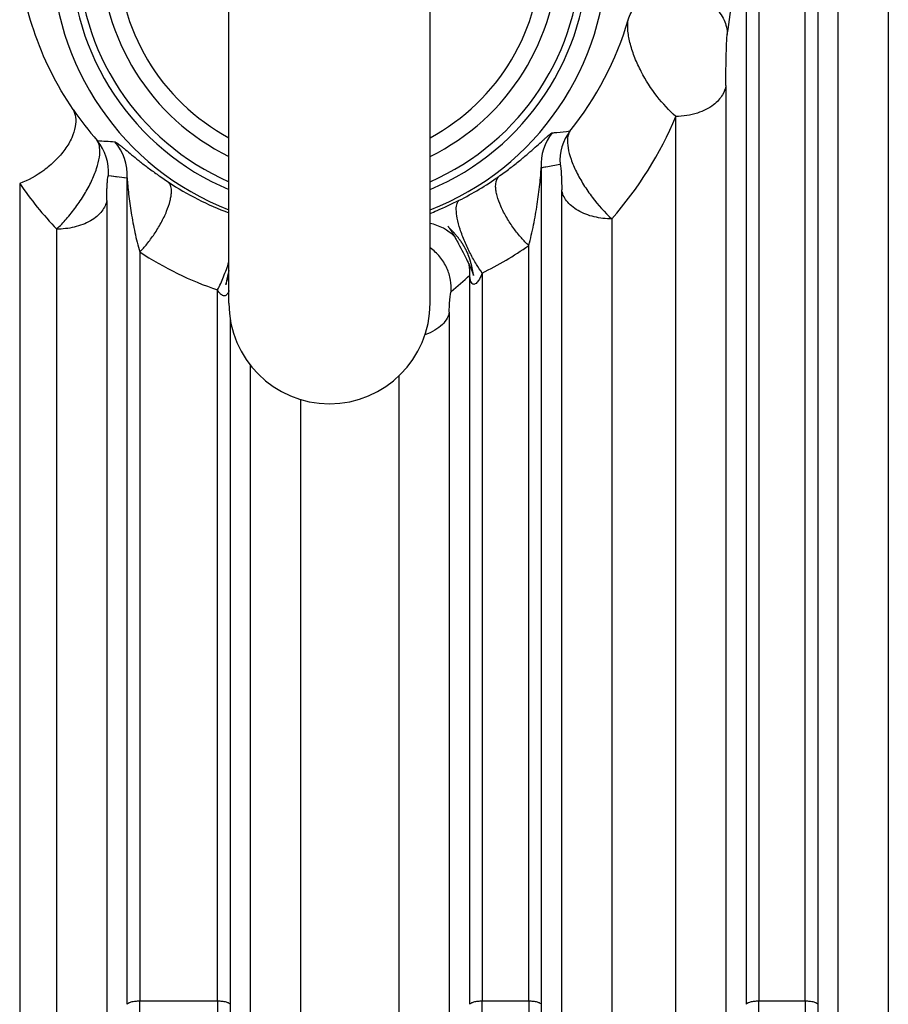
# Model space of a CAD drawing. Extents: x -3157 to 1181, y 8 to 2342.
# Tile 17 of 75: x -1893 to -1824, y 504 to 582. Entities that reach past the tile are written whole.
import ezdxf

# ---------------------------------------------------------------- set-up
doc = ezdxf.new("R2010")
doc.units = 0
doc.header["$LTSCALE"] = 65.395
doc.layers.get('0').update_dxf_attribs({"linetype": 'CONTINUOUS'})

msp = doc.modelspace()

# ---------------------------------------------------------------- linework, layer by layer
at = {"color": 9, "linetype": 'CONTINUOUS'}
for p, q in [((-1834.203, 629.901), (-1834.203, 504.112)), ((-1830.512, 504.112), (-1830.512, 629.901)), ((-1835.198, 503.842), (-1835.198, 629.12)), ((-1829.517, 629.121), (-1829.517, 503.842)), ((-1827.885, 497.9), (-1827.885, 623.06)), ((-1823.905, 619.798), (-1823.905, 496.84)), ((-1836.83, 576.948), (-1836.83, 497.9)), ((-1840.81, 496.84), (-1840.81, 574.496)), ((-1851.517, 570.426), (-1851.517, 503.842)), ((-1885.942, 569.79), (-1884.448, 569.596)), ((-1885.702, 569.759), (-1885.211, 569.695)), ((-1884.706, 569.629), (-1884.448, 569.596)), ((-1893.002, 569.154), (-1893.002, 236.507)), ((-1884.448, 503.842), (-1884.448, 569.596)), ((-1849.885, 497.9), (-1849.885, 568.649)), ((-1886.08, 567.817), (-1886.08, 497.9)), ((-1845.905, 566.344), (-1845.905, 496.84)), ((-1890.06, 496.84), (-1890.06, 565.526)), ((-1852.512, 504.112), (-1852.512, 564.221)), ((-1883.453, 563.711), (-1883.453, 504.112)), ((-1857.198, 503.842), (-1857.198, 561.861)), ((-1856.203, 562.032), (-1856.203, 504.112)), ((-1877.262, 504.112), (-1877.262, 560.686)), ((-1858.83, 558.919), (-1858.83, 497.9)), ((-1876.267, 558.445), (-1876.267, 503.842)), ((-1874.635, 497.9), (-1874.635, 554.675)), ((-1862.81, 496.84), (-1862.81, 553.868)), ((-1870.655, 551.97), (-1870.655, 496.84)), ((-1883.453, 504.112), (-1877.262, 504.112)), ((-1856.203, 504.112), (-1852.512, 504.112)), ((-1834.203, 504.112), (-1830.512, 504.112))]:
    msp.add_line(p, q, dxfattribs=at)
at = {"color": 6, "linetype": 'CONTINUOUS'}
for p, q in [((-1876.357, 559.63), (-1876.357, 615.63)), ((-1860.357, 559.63), (-1860.357, 615.63)), ((-1858.947, 565.766), (-1858.944, 565.763)), ((-1858.944, 565.763), (-1858.939, 565.757)), ((-1858.939, 565.757), (-1858.933, 565.75)), ((-1858.933, 565.75), (-1858.928, 565.743)), ((-1858.928, 565.743), (-1858.922, 565.736)), ((-1858.922, 565.736), (-1858.916, 565.728)), ((-1858.903, 565.718), (-1858.921, 565.738)), ((-1858.916, 565.728), (-1858.91, 565.72)), ((-1858.91, 565.72), (-1858.9, 565.708)), ((-1858.884, 565.697), (-1858.903, 565.718)), ((-1858.9, 565.708), (-1858.89, 565.695)), ((-1858.89, 565.695), (-1858.879, 565.681)), ((-1858.854, 565.664), (-1858.884, 565.697)), ((-1858.879, 565.681), (-1858.868, 565.666)), ((-1858.868, 565.666), (-1858.857, 565.651)), ((-1858.613, 565.408), (-1858.854, 565.664)), ((-1858.841, 565.63), (-1858.829, 565.613)), ((-1858.829, 565.613), (-1858.816, 565.594)), ((-1858.816, 565.594), (-1858.802, 565.575)), ((-1858.802, 565.575), (-1858.788, 565.555)), ((-1858.788, 565.555), (-1858.774, 565.534)), ((-1858.774, 565.534), (-1858.759, 565.512)), ((-1858.759, 565.512), (-1858.743, 565.489)), ((-1858.743, 565.489), (-1858.727, 565.465)), ((-1858.727, 565.465), (-1858.711, 565.44)), ((-1858.711, 565.44), (-1858.694, 565.414)), ((-1858.694, 565.414), (-1858.677, 565.387)), ((-1858.677, 565.387), (-1858.659, 565.359)), ((-1858.659, 565.359), (-1858.64, 565.329)), ((-1858.64, 565.329), (-1858.62, 565.298)), ((-1858.62, 565.298), (-1858.599, 565.264)), ((-1858.556, 565.346), (-1858.613, 565.408)), ((-1858.599, 565.264), (-1858.577, 565.228)), ((-1858.577, 565.228), (-1858.555, 565.191)), ((-1858.512, 565.298), (-1858.556, 565.346)), ((-1858.555, 565.191), (-1858.532, 565.153)), ((-1858.532, 565.153), (-1858.501, 565.1)), ((-1858.468, 565.249), (-1858.512, 565.298)), ((-1858.501, 565.1), (-1858.469, 565.045)), ((-1858.469, 565.045), (-1858.436, 564.989)), ((-1858.425, 565.201), (-1858.468, 565.249)), ((-1858.436, 564.989), (-1858.403, 564.93)), ((-1858.383, 565.154), (-1858.425, 565.201)), ((-1858.403, 564.93), (-1858.369, 564.87)), ((-1858.356, 565.123), (-1858.383, 565.154)), ((-1858.329, 565.092), (-1858.356, 565.123)), ((-1858.303, 565.061), (-1858.329, 565.092)), ((-1858.277, 565.031), (-1858.303, 565.061)), ((-1858.252, 565.001), (-1858.277, 565.031)), ((-1858.227, 564.971), (-1858.252, 565.001)), ((-1858.202, 564.941), (-1858.227, 564.971)), ((-1858.178, 564.912), (-1858.202, 564.941)), ((-1858.154, 564.882), (-1858.178, 564.912)), ((-1858.369, 564.87), (-1858.325, 564.791)), ((-1858.325, 564.791), (-1858.28, 564.71)), ((-1858.28, 564.71), (-1858.225, 564.608)), ((-1858.225, 564.608), (-1858.159, 564.487)), ((-1858.159, 564.487), (-1858.086, 564.349)), ((-1858.131, 564.853), (-1858.154, 564.882)), ((-1858.108, 564.824), (-1858.131, 564.853)), ((-1858.085, 564.794), (-1858.108, 564.824)), ((-1858.086, 564.349), (-1858.006, 564.198)), ((-1858.062, 564.765), (-1858.085, 564.794)), ((-1858.04, 564.736), (-1858.062, 564.765)), ((-1858.018, 564.707), (-1858.04, 564.736)), ((-1857.996, 564.678), (-1858.018, 564.707)), ((-1858.006, 564.198), (-1857.915, 564.024)), ((-1857.975, 564.649), (-1857.996, 564.678)), ((-1857.953, 564.619), (-1857.975, 564.649)), ((-1857.932, 564.59), (-1857.953, 564.619)), ((-1857.911, 564.56), (-1857.932, 564.59)), ((-1857.891, 564.531), (-1857.911, 564.56)), ((-1857.87, 564.501), (-1857.891, 564.531)), ((-1857.85, 564.471), (-1857.87, 564.501)), ((-1857.83, 564.442), (-1857.85, 564.471)), ((-1857.81, 564.412), (-1857.83, 564.442)), ((-1857.79, 564.382), (-1857.81, 564.412)), ((-1857.771, 564.352), (-1857.79, 564.382)), ((-1857.752, 564.322), (-1857.771, 564.352)), ((-1857.733, 564.292), (-1857.752, 564.322)), ((-1857.715, 564.261), (-1857.733, 564.292)), ((-1857.696, 564.231), (-1857.715, 564.261)), ((-1857.678, 564.201), (-1857.696, 564.231)), ((-1857.66, 564.171), (-1857.678, 564.201)), ((-1857.643, 564.141), (-1857.66, 564.171)), ((-1857.626, 564.111), (-1857.643, 564.141)), ((-1857.915, 564.024), (-1857.822, 563.844)), ((-1857.822, 563.844), (-1857.727, 563.657)), ((-1857.727, 563.657), (-1857.629, 563.465)), ((-1857.629, 563.465), (-1857.542, 563.294)), ((-1857.609, 564.081), (-1857.626, 564.111)), ((-1857.592, 564.051), (-1857.609, 564.081)), ((-1857.576, 564.021), (-1857.592, 564.051)), ((-1857.56, 563.991), (-1857.576, 564.021)), ((-1857.544, 563.961), (-1857.56, 563.991)), ((-1857.528, 563.931), (-1857.544, 563.961)), ((-1857.513, 563.901), (-1857.528, 563.931)), ((-1857.498, 563.871), (-1857.513, 563.901)), ((-1857.483, 563.842), (-1857.498, 563.871)), ((-1857.469, 563.812), (-1857.483, 563.842)), ((-1857.454, 563.783), (-1857.469, 563.812)), ((-1857.44, 563.753), (-1857.454, 563.783)), ((-1857.427, 563.724), (-1857.44, 563.753)), ((-1857.413, 563.695), (-1857.427, 563.724)), ((-1857.4, 563.666), (-1857.413, 563.695)), ((-1857.387, 563.637), (-1857.4, 563.666)), ((-1857.374, 563.608), (-1857.387, 563.637)), ((-1857.362, 563.579), (-1857.374, 563.608)), ((-1857.35, 563.55), (-1857.362, 563.579)), ((-1857.338, 563.522), (-1857.35, 563.55)), ((-1857.326, 563.493), (-1857.338, 563.522)), ((-1857.315, 563.465), (-1857.326, 563.493)), ((-1857.303, 563.436), (-1857.315, 563.465)), ((-1857.292, 563.408), (-1857.303, 563.436)), ((-1857.282, 563.38), (-1857.292, 563.408)), ((-1857.271, 563.352), (-1857.282, 563.38)), ((-1857.261, 563.324), (-1857.271, 563.352)), ((-1857.542, 563.294), (-1857.467, 563.143)), ((-1857.467, 563.143), (-1857.396, 562.999)), ((-1857.396, 562.999), (-1857.339, 562.883)), ((-1857.339, 562.883), (-1857.295, 562.793)), ((-1857.295, 562.793), (-1857.258, 562.715)), ((-1857.25, 563.296), (-1857.261, 563.324)), ((-1857.258, 562.715), (-1857.222, 562.639)), ((-1857.241, 563.269), (-1857.25, 563.296)), ((-1857.231, 563.241), (-1857.241, 563.269)), ((-1857.221, 563.214), (-1857.231, 563.241)), ((-1857.222, 562.639), (-1857.192, 562.575)), ((-1857.212, 563.187), (-1857.221, 563.214)), ((-1857.203, 563.159), (-1857.212, 563.187)), ((-1857.194, 563.132), (-1857.203, 563.159)), ((-1857.185, 563.105), (-1857.194, 563.132)), ((-1857.192, 562.575), (-1857.168, 562.522)), ((-1857.177, 563.079), (-1857.185, 563.105)), ((-1857.168, 563.052), (-1857.177, 563.079)), ((-1857.16, 563.026), (-1857.168, 563.052)), ((-1857.152, 562.999), (-1857.16, 563.026)), ((-1857.145, 562.973), (-1857.152, 562.999)), ((-1857.137, 562.947), (-1857.145, 562.973)), ((-1857.13, 562.921), (-1857.137, 562.947)), ((-1857.122, 562.896), (-1857.13, 562.921)), ((-1857.112, 562.858), (-1857.122, 562.896)), ((-1857.102, 562.82), (-1857.112, 562.858)), ((-1857.092, 562.783), (-1857.102, 562.82)), ((-1857.082, 562.746), (-1857.092, 562.783)), ((-1857.073, 562.709), (-1857.082, 562.746)), ((-1857.064, 562.673), (-1857.073, 562.709)), ((-1857.056, 562.638), (-1857.064, 562.673)), ((-1857.048, 562.603), (-1857.056, 562.638)), ((-1857.04, 562.568), (-1857.048, 562.603)), ((-1857.032, 562.534), (-1857.04, 562.568)), ((-1876.465, 561.797), (-1876.473, 561.759)), ((-1876.457, 561.836), (-1876.465, 561.797)), ((-1876.448, 561.876), (-1876.457, 561.836)), ((-1876.438, 561.917), (-1876.448, 561.876)), ((-1876.43, 561.95), (-1876.438, 561.917)), ((-1876.422, 561.985), (-1876.43, 561.95)), ((-1876.413, 562.02), (-1876.422, 561.985)), ((-1876.404, 562.057), (-1876.413, 562.02)), ((-1876.394, 562.095), (-1876.404, 562.057)), ((-1876.387, 562.124), (-1876.394, 562.095)), ((-1876.379, 562.153), (-1876.387, 562.124)), ((-1876.371, 562.183), (-1876.379, 562.153)), ((-1876.363, 562.213), (-1876.371, 562.183)), ((-1876.357, 562.233), (-1876.363, 562.213)), ((-1857.168, 562.522), (-1857.144, 562.471)), ((-1857.144, 562.471), (-1857.122, 562.421)), ((-1857.122, 562.421), (-1857.104, 562.381)), ((-1857.104, 562.381), (-1857.088, 562.343)), ((-1857.088, 562.343), (-1857.072, 562.306)), ((-1857.072, 562.306), (-1857.056, 562.269)), ((-1857.056, 562.269), (-1857.041, 562.234)), ((-1857.041, 562.234), (-1857.028, 562.202)), ((-1857.025, 562.5), (-1857.032, 562.534)), ((-1857.028, 562.202), (-1857.019, 562.179)), ((-1857.02, 562.478), (-1857.025, 562.5)), ((-1857.011, 562.434), (-1857.02, 562.478)), ((-1857.019, 562.179), (-1857.01, 562.157)), ((-1857.002, 562.39), (-1857.011, 562.434)), ((-1857.01, 562.157), (-1857.001, 562.135)), ((-1856.994, 562.348), (-1857.002, 562.39)), ((-1857.001, 562.135), (-1856.993, 562.114)), ((-1856.986, 562.306), (-1856.994, 562.348)), ((-1856.993, 562.114), (-1856.985, 562.093)), ((-1856.976, 562.254), (-1856.986, 562.306)), ((-1856.985, 562.093), (-1856.977, 562.073)), ((-1856.977, 562.073), (-1856.97, 562.053)), ((-1856.967, 562.203), (-1856.976, 562.254)), ((-1856.97, 562.053), (-1856.963, 562.033)), ((-1856.954, 562.134), (-1856.967, 562.203)), ((-1856.963, 562.033), (-1856.956, 562.014)), ((-1856.956, 562.014), (-1856.949, 561.995)), ((-1856.949, 561.995), (-1856.945, 561.983)), ((-1856.945, 561.983), (-1856.941, 561.971)), ((-1856.941, 561.971), (-1856.937, 561.959)), ((-1856.937, 561.959), (-1856.933, 561.947)), ((-1856.933, 561.947), (-1856.929, 561.936)), ((-1856.929, 561.936), (-1856.926, 561.924)), ((-1856.919, 561.933), (-1856.927, 561.976)), ((-1856.926, 561.924), (-1856.922, 561.913)), ((-1856.922, 561.913), (-1856.919, 561.902)), ((-1856.915, 561.908), (-1856.919, 561.933)), ((-1856.919, 561.902), (-1856.915, 561.891)), ((-1856.912, 561.892), (-1856.915, 561.908)), ((-1856.915, 561.891), (-1856.912, 561.88)), ((-1856.909, 561.876), (-1856.912, 561.892)), ((-1856.906, 561.861), (-1856.909, 561.876)), ((-1876.596, 561.123), (-1876.594, 561.13)), ((-1876.594, 561.129), (-1876.596, 561.124)), ((-1876.594, 561.13), (-1876.592, 561.138)), ((-1876.593, 561.137), (-1876.594, 561.129)), ((-1876.59, 561.148), (-1876.593, 561.137)), ((-1876.592, 561.138), (-1876.59, 561.147)), ((-1876.587, 561.163), (-1876.59, 561.148)), ((-1876.59, 561.147), (-1876.587, 561.155)), ((-1876.583, 561.183), (-1876.587, 561.163)), ((-1876.587, 561.155), (-1876.584, 561.168)), ((-1876.584, 561.168), (-1876.58, 561.181)), ((-1876.577, 561.218), (-1876.583, 561.183)), ((-1876.58, 561.181), (-1876.575, 561.199)), ((-1876.512, 561.566), (-1876.577, 561.218)), ((-1876.575, 561.199), (-1876.57, 561.218)), ((-1876.57, 561.218), (-1876.564, 561.236)), ((-1876.564, 561.236), (-1876.557, 561.26)), ((-1876.557, 561.26), (-1876.55, 561.285)), ((-1876.55, 561.285), (-1876.54, 561.316)), ((-1876.54, 561.316), (-1876.53, 561.348)), ((-1876.53, 561.348), (-1876.517, 561.387)), ((-1876.517, 561.387), (-1876.504, 561.428)), ((-1876.502, 561.621), (-1876.512, 561.566)), ((-1876.504, 561.428), (-1876.488, 561.477)), ((-1876.492, 561.67), (-1876.502, 561.621)), ((-1876.483, 561.714), (-1876.492, 561.67)), ((-1876.488, 561.477), (-1876.47, 561.529)), ((-1876.473, 561.759), (-1876.483, 561.714)), ((-1876.47, 561.529), (-1876.449, 561.591)), ((-1876.449, 561.591), (-1876.424, 561.663)), ((-1876.424, 561.663), (-1876.394, 561.748))]:
    msp.add_line(p, q, dxfattribs=at)
for points in [[(-1858.921, 565.738), (-1858.939, 565.757), (-1858.947, 565.766)], [(-1858.857, 565.651), (-1858.845, 565.635), (-1858.841, 565.63)], [(-1876.394, 561.748), (-1876.359, 561.847), (-1876.357, 561.851)], [(-1856.927, 561.976), (-1856.938, 562.039), (-1856.94, 562.048), (-1856.954, 562.134)], [(-1856.912, 561.88), (-1856.909, 561.87), (-1856.908, 561.864), (-1856.906, 561.859), (-1856.905, 561.854), (-1856.904, 561.849), (-1856.902, 561.844), (-1856.901, 561.84)], [(-1856.902, 561.841), (-1856.903, 561.847), (-1856.904, 561.854), (-1856.906, 561.861)], [(-1876.596, 561.124), (-1876.596, 561.121), (-1876.596, 561.123)]]:
    msp.add_lwpolyline(points, dxfattribs=at)
at = {"color": 9, "linetype": 'CONTINUOUS'}
for centre, radius, start, end in [((-1868.357, 587.63), 22.074, 111.25205, 248.74795), ((-1868.357, 587.63), 22.074, 291.25205, 68.74795), ((-1868.357, 587.63), 20.577, 112.88434, 247.11828), ((-1868.357, 587.63), 20.577, 292.8844, 67.11822), ((-1885.221, 588.825), 49.127, 350.8613, 358.27577), ((-1868.778, 589.236), 25.192, 320.86038, 343.76261), ((-1868.091, 589.129), 25.004, 214.27538, 221.46966), ((-1867.829, 585.715), 29.256, 318.53768, 337.45121), ((-1847.52, 570.672), 4.004, 141.03804, 183.5227), ((-1846.024, 570.947), 4.004, 143.40208, 183.76693), ((-1889.939, 570.05), 4.005, 356.27192, 39.00236), ((-1881.704, 644.131), 71.743, 265.90544, 267.01599), ((-1888.445, 569.839), 4.005, 356.51751, 41.35123), ((-1868.414, 588.678), 23.292, 296.42846, 305.43717), ((-1868.772, 585.801), 29.398, 214.49121, 223.60497), ((-1868.301, 588.684), 23.297, 236.47705, 249.76642), ((-1861.212, 562.057), 4.018, 45.48973, 77.70536), ((-1868.277, 586.597), 27.371, 296.1751, 305.16694), ((-1868.421, 586.624), 27.404, 236.73393, 251.17903), ((-1861.2, 562.058), 4.007, 357.18338, 9.01978), ((-1897.526, 606.156), 59.904, 310.43256, 312.31565), ((-1995.226, 504.129), 111.773, 359.30517, 359.99115), ((-1767.283, 504.118), 109.978, 180.0032, 180.70045), ((-1785.601, 503.858), 90.666, 180.00999, 180.77144), ((-1967.976, 504.129), 111.773, 359.30517, 359.99115), ((-1742.533, 504.118), 109.978, 180.0032, 180.70045), ((-1760.851, 503.858), 90.666, 180.00999, 180.77144), ((-1945.976, 504.129), 111.773, 359.30517, 359.99115), ((-1720.533, 504.118), 109.978, 180.0032, 180.70045), ((-1738.851, 503.858), 90.666, 180.00999, 180.77144)]:
    msp.add_arc(centre, radius, start, end, dxfattribs=at)
at = {"color": 2, "linetype": 'CONTINUOUS'}
for start, end in [(113.58405, 246.41595), (293.58405, 66.41595)]:
    msp.add_arc((-1868.357, 587.63), 20, start, end, dxfattribs=at)
at = {"color": 6, "linetype": 'CONTINUOUS'}
for centre, radius, start, end in [((-1868.357, 587.63), 18.178, 116.11259, 243.88741), ((-1868.357, 587.63), 18.178, 296.11259, 63.88741), ((-1868.357, 587.63), 16.853, 118.34063, 241.65937), ((-1868.357, 587.63), 16.853, 298.34063, 61.65937), ((-1868.357, 559.63), 8, 180, 360)]:
    msp.add_arc(centre, radius, start, end, dxfattribs=at)
at = {"color": 9, "linetype": 'CONTINUOUS'}
for points, knots in [([(-1888.753, 575.047), (-1890.076, 576.989), (-1892.107, 581.056), (-1892.991, 585.504), (-1893.137, 587.63)], [0, 0, 0, 0, 0.524428, 1, 1, 1, 1]), ([(-1844.591, 582.192), (-1844.489, 582.567), (-1844.077, 583.303), (-1843.03, 584.072), (-1841.7, 584.469), (-1840.252, 584.458), (-1838.861, 584.046), (-1837.696, 583.279), (-1836.906, 582.239), (-1836.712, 581.413), (-1836.717, 581.023)], [0, 0, 0, 0, 0.110572, 0.230396, 0.36104, 0.49871, 0.636682, 0.768116, 0.888871, 1, 1, 1, 1]), ([(-1840.81, 574.496), (-1841.354, 574.975), (-1842.381, 576.094), (-1843.415, 577.707), (-1844.073, 579.129), (-1844.438, 580.208), (-1844.637, 581.231), (-1844.642, 581.896), (-1844.591, 582.192)], [0, 0, 0, 0, 0.246133, 0.512273, 0.646804, 0.777398, 0.897917, 1, 1, 1, 1]), ([(-1836.83, 576.948), (-1836.83, 577.295), (-1836.824, 578.015), (-1836.808, 578.925), (-1836.789, 579.67), (-1836.771, 580.204), (-1836.752, 580.611), (-1836.734, 580.877), (-1836.724, 580.981), (-1836.717, 581.023)], [0, 0, 0, 0, 0.255361, 0.530215, 0.669342, 0.804019, 0.923081, 0.969129, 1, 1, 1, 1]), ([(-1836.83, 576.948), (-1836.867, 576.69), (-1837.089, 576.097), (-1837.862, 575.284), (-1839.159, 574.652), (-1840.229, 574.496), (-1840.81, 574.496)], [0, 0, 0, 0, 0.155039, 0.366818, 0.653629, 1, 1, 1, 1]), ([(-1888.753, 575.047), (-1888.655, 574.86), (-1888.518, 574.404), (-1888.554, 573.622), (-1888.847, 572.741), (-1889.395, 571.826), (-1890.158, 570.953), (-1891.324, 569.969), (-1892.325, 569.414), (-1893.002, 569.154)], [0, 0, 0, 0, 0.079728, 0.175233, 0.290955, 0.426271, 0.574757, 0.726314, 1, 1, 1, 1]), ([(-1854.909, 569.701), (-1854.603, 569.918), (-1854.036, 570.337), (-1853.255, 570.955), (-1852.584, 571.518), (-1852.011, 572.02), (-1851.592, 572.399), (-1851.299, 572.663), (-1851.114, 572.829), (-1850.953, 572.968), (-1850.82, 573.078), (-1850.719, 573.15), (-1850.658, 573.187), (-1850.634, 573.19)], [0, 0, 0, 0, 0.203432, 0.382959, 0.540907, 0.678782, 0.796668, 0.84767, 0.892873, 0.93167, 0.96323, 0.986421, 1, 1, 1, 1]), ([(-1850.634, 573.19), (-1850.516, 573.201), (-1850.051, 573.249), (-1849.586, 573.299), (-1849.239, 573.335)], [0, 0, 0, 0, 0.253419, 1, 1, 1, 1]), ([(-1849.239, 573.335), (-1849.34, 573.164), (-1849.455, 572.709), (-1849.398, 571.938), (-1849.15, 571.035), (-1848.724, 570.05), (-1848.151, 569.038), (-1847.256, 567.749), (-1846.471, 566.865), (-1845.905, 566.344)], [0, 0, 0, 0, 0.073469, 0.168021, 0.284423, 0.418774, 0.564724, 0.714996, 1, 1, 1, 1]), ([(-1890.06, 565.526), (-1889.789, 565.785), (-1889.255, 566.349), (-1888.516, 567.277), (-1887.845, 568.28), (-1887.285, 569.306), (-1886.874, 570.297), (-1886.641, 571.199), (-1886.597, 571.961), (-1886.721, 572.407), (-1886.827, 572.571)], [0, 0, 0, 0, 0.138726, 0.287196, 0.438448, 0.584956, 0.719246, 0.834934, 0.928179, 1, 1, 1, 1]), ([(-1885.439, 572.485), (-1885.415, 572.483), (-1885.356, 572.452), (-1885.257, 572.389), (-1885.126, 572.29), (-1884.968, 572.165), (-1884.785, 572.014), (-1884.493, 571.773), (-1884.074, 571.424), (-1883.501, 570.959), (-1882.828, 570.434), (-1882.043, 569.857), (-1881.474, 569.465), (-1881.167, 569.262)], [0, 0, 0, 0, 0.013342, 0.035906, 0.066662, 0.104638, 0.14908, 0.19944, 0.316515, 0.454335, 0.613067, 0.794241, 1, 1, 1, 1]), ([(-1852.512, 564.221), (-1852.359, 564.76), (-1852.112, 565.853), (-1851.833, 567.477), (-1851.657, 568.794), (-1851.558, 569.768), (-1851.525, 570.217), (-1851.517, 570.426)], [0, 0, 0, 0, 0.267035, 0.53346, 0.785464, 0.900187, 1, 1, 1, 1]), ([(-1851.517, 570.426), (-1851.39, 570.448), (-1850.891, 570.534), (-1850.392, 570.621), (-1850.02, 570.684)], [0, 0, 0, 0, 0.254261, 1, 1, 1, 1]), ([(-1850.02, 570.684), (-1850.015, 570.685), (-1850.002, 570.667), (-1849.994, 570.635), (-1849.981, 570.577), (-1849.964, 570.458), (-1849.943, 570.26), (-1849.923, 569.981), (-1849.907, 569.66), (-1849.89, 569.211), (-1849.885, 568.873), (-1849.885, 568.649)], [0, 0, 0, 0, 0.007523, 0.024922, 0.053262, 0.092593, 0.202011, 0.34302, 0.503688, 0.673038, 1, 1, 1, 1]), ([(-1886.08, 567.817), (-1886.08, 568.034), (-1886.074, 568.363), (-1886.057, 568.799), (-1886.04, 569.11), (-1886.019, 569.38), (-1885.999, 569.571), (-1885.981, 569.685), (-1885.968, 569.741), (-1885.96, 569.773), (-1885.948, 569.79), (-1885.942, 569.79)], [0, 0, 0, 0, 0.3277, 0.497473, 0.658117, 0.798531, 0.907273, 0.946424, 0.974725, 0.992233, 1, 1, 1, 1]), ([(-1852.512, 564.221), (-1852.714, 564.412), (-1853.13, 564.846), (-1853.721, 565.586), (-1854.273, 566.428), (-1854.725, 567.302), (-1854.992, 568.018), (-1855.109, 568.542), (-1855.17, 569.048), (-1855.111, 569.503), (-1854.909, 569.701)], [0, 0, 0, 0, 0.132454, 0.28574, 0.450257, 0.611263, 0.753112, 0.813228, 0.865281, 1, 1, 1, 1]), ([(-1884.448, 569.596), (-1884.439, 569.396), (-1884.407, 568.969), (-1884.31, 568.044), (-1884.135, 566.793), (-1883.855, 565.253), (-1883.607, 564.219), (-1883.453, 563.711)], [0, 0, 0, 0, 0.100144, 0.214834, 0.467046, 0.733824, 1, 1, 1, 1]), ([(-1883.453, 563.711), (-1883.254, 563.912), (-1882.848, 564.369), (-1882.275, 565.141), (-1881.743, 566.01), (-1881.313, 566.902), (-1881.063, 567.623), (-1880.958, 568.145), (-1880.908, 568.637), (-1880.968, 569.078), (-1881.167, 569.262)], [0, 0, 0, 0, 0.134517, 0.290295, 0.456961, 0.618979, 0.760332, 0.819679, 0.8707, 1, 1, 1, 1]), ([(-1845.905, 566.344), (-1846.371, 566.344), (-1847.078, 566.421), (-1847.969, 566.695), (-1848.583, 566.981), (-1849.1, 567.341), (-1849.501, 567.75), (-1849.768, 568.19), (-1849.861, 568.5), (-1849.885, 568.649)], [0, 0, 0, 0, 0.28262, 0.426053, 0.563738, 0.691181, 0.806226, 0.908378, 1, 1, 1, 1]), ([(-1886.08, 567.817), (-1886.103, 567.668), (-1886.197, 567.36), (-1886.463, 566.923), (-1886.864, 566.516), (-1887.382, 566.159), (-1887.995, 565.875), (-1888.886, 565.603), (-1889.593, 565.526), (-1890.06, 565.526)], [0, 0, 0, 0, 0.091263, 0.193132, 0.308018, 0.435438, 0.573229, 0.716859, 1, 1, 1, 1]), ([(-1860.357, 566.772), (-1860.171, 566.849), (-1859.392, 567.179), (-1858.624, 567.533), (-1858.047, 567.82)], [0, 0, 0, 0, 0.238586, 1, 1, 1, 1]), ([(-1856.203, 562.032), (-1856.366, 562.256), (-1856.701, 562.76), (-1857.173, 563.596), (-1857.612, 564.528), (-1857.969, 565.473), (-1858.199, 566.33), (-1858.283, 566.954), (-1858.264, 567.348), (-1858.214, 567.6), (-1858.126, 567.76), (-1858.047, 567.82)], [0, 0, 0, 0, 0.131829, 0.287182, 0.455886, 0.62156, 0.766311, 0.877496, 0.919313, 0.952712, 1, 1, 1, 1]), ([(-1858.675, 560.559), (-1858.659, 560.864), (-1858.698, 561.506), (-1858.992, 562.457), (-1859.544, 563.348), (-1860.066, 563.837), (-1860.356, 564.043)], [0, 0, 0, 0, 0.22743, 0.474307, 0.73465, 1, 1, 1, 1]), ([(-1877.262, 560.686), (-1877.088, 561.031), (-1876.762, 561.765), (-1876.487, 562.518), (-1876.357, 562.913)], [0, 0, 0, 0, 0.48176, 1, 1, 1, 1]), ([(-1856.203, 562.032), (-1856.241, 561.939), (-1856.302, 561.798), (-1856.396, 561.613), (-1856.476, 561.472), (-1856.572, 561.334), (-1856.682, 561.209), (-1856.799, 561.136), (-1856.892, 561.13), (-1856.988, 561.159), (-1857.082, 561.281), (-1857.144, 561.461), (-1857.182, 561.657), (-1857.194, 561.792), (-1857.198, 561.861)], [0, 0, 0, 0, 0.150563, 0.228293, 0.308342, 0.391587, 0.478163, 0.557036, 0.587401, 0.613013, 0.704077, 0.798572, 0.897468, 1, 1, 1, 1]), ([(-1876.357, 560.635), (-1876.383, 560.552), (-1876.445, 560.391), (-1876.595, 560.225), (-1876.747, 560.205), (-1876.844, 560.229), (-1876.937, 560.284), (-1877.046, 560.379), (-1877.155, 560.514), (-1877.228, 560.629), (-1877.262, 560.686)], [0, 0, 0, 0, 0.193522, 0.391984, 0.45414, 0.529147, 0.612213, 0.694813, 0.851618, 1, 1, 1, 1]), ([(-1858.83, 558.919), (-1858.83, 559.088), (-1858.821, 559.348), (-1858.8, 559.695), (-1858.779, 559.951), (-1858.755, 560.178), (-1858.733, 560.341), (-1858.714, 560.444), (-1858.701, 560.498), (-1858.689, 560.535), (-1858.681, 560.554), (-1858.675, 560.559)], [0, 0, 0, 0, 0.306007, 0.47195, 0.631176, 0.772326, 0.88566, 0.929121, 0.962861, 0.986501, 1, 1, 1, 1]), ([(-1858.83, 558.919), (-1858.858, 558.749), (-1858.992, 558.384), (-1859.39, 557.884), (-1859.995, 557.438), (-1860.489, 557.216), (-1860.761, 557.12)], [0, 0, 0, 0, 0.188576, 0.414145, 0.68566, 1, 1, 1, 1]), ([(-1884.448, 503.842), (-1884.433, 503.886), (-1884.322, 503.974), (-1884.099, 504.048), (-1883.794, 504.101), (-1883.569, 504.112), (-1883.453, 504.112)], [0, 0, 0, 0, 0.132192, 0.36274, 0.672314, 1, 1, 1, 1]), ([(-1877.262, 504.112), (-1877.146, 504.112), (-1876.92, 504.101), (-1876.615, 504.048), (-1876.392, 503.974), (-1876.282, 503.886), (-1876.267, 503.842)], [0, 0, 0, 0, 0.327686, 0.63726, 0.867808, 1, 1, 1, 1]), ([(-1857.198, 503.842), (-1857.183, 503.886), (-1857.072, 503.974), (-1856.849, 504.048), (-1856.544, 504.101), (-1856.319, 504.112), (-1856.203, 504.112)], [0, 0, 0, 0, 0.132192, 0.36274, 0.672314, 1, 1, 1, 1]), ([(-1852.512, 504.112), (-1852.396, 504.112), (-1852.17, 504.101), (-1851.865, 504.048), (-1851.642, 503.974), (-1851.532, 503.886), (-1851.517, 503.842)], [0, 0, 0, 0, 0.327686, 0.63726, 0.867808, 1, 1, 1, 1]), ([(-1835.198, 503.842), (-1835.183, 503.886), (-1835.072, 503.974), (-1834.849, 504.048), (-1834.544, 504.101), (-1834.319, 504.112), (-1834.203, 504.112)], [0, 0, 0, 0, 0.132192, 0.36274, 0.672314, 1, 1, 1, 1]), ([(-1830.512, 504.112), (-1830.396, 504.112), (-1830.17, 504.101), (-1829.865, 504.048), (-1829.642, 503.974), (-1829.532, 503.886), (-1829.517, 503.842)], [0, 0, 0, 0, 0.327686, 0.63726, 0.867808, 1, 1, 1, 1])]:
    msp.add_open_spline(points, degree=3, knots=knots, dxfattribs=at)

doc.saveas('drawing.dxf')
